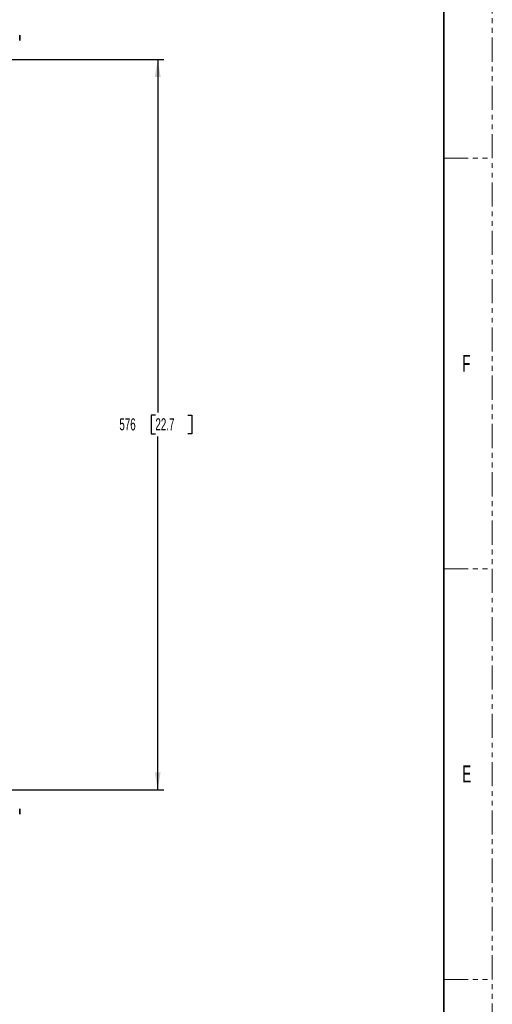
# Model space of a CAD drawing. Header units: millimetres. Extents: x 0 to 1118, y 0 to 864.
# Tile 90 of 91: x 994 to 1118, y 425 to 684. Entities that reach past the tile are written whole.
import ezdxf

# ---------------------------------------------------------------- set-up
doc = ezdxf.new("R2010")
doc.units = ezdxf.units.MM
doc.linetypes.add('PHANTOM', pattern=[12.7, 6.35, -1.27, 1.27, -1.27, 1.27, -1.27])
doc.layers.add('ALPHAREV', color=7, linetype='Continuous', lineweight=25)
doc.styles.add('SLDTEXTSTYLE0', font='TXT', dxfattribs={"width": 0.605})
doc.styles.add('SLDTEXTSTYLE1', font='TXT', dxfattribs={"width": 0.6})
doc.dimstyles.new('SLDDIMSTYLE2', dxfattribs={"dimtxt": 3.175, "dimasz": 4.572, "dimexe": 0, "dimexo": 0.0625, "dimgap": 0.79375, "dimtad": 0, "dimtih": 1, "dimtoh": 1, "dimdec": 0, "dimlfac": 3, "dimrnd": 1e-09, "dimzin": 12, "dimdsep": 46, "dimtxsty": 'SLDTEXTSTYLE0', "dimsah": 1, "dimcen": 0.09, "dimadec": 0, "dimazin": 3, "dimtfac": 1, "dimtofl": 0, "dimtmove": 0, "dimatfit": 3, "dimfxl": 1, "dimfrac": 2, "dimtolj": 1, "dimtzin": 12, "dimarcsym": 0})

# ---------------------------------------------------------------- blocks, each defined once
blk = doc.blocks.new('_D_1')
at = {"layer": 'ALPHAREV'}
for p, q in [((984.65, 673.68), (1031.35, 673.68)), ((1029.75, 673.68), (1029.75, 580.85)), ((1029.14, 580.12), (1028.05, 580.12)), ((1028.05, 580.12), (1028.05, 575.25)), ((1037.63, 580.12), (1038.72, 580.12)), ((1038.72, 580.12), (1038.72, 575.25)), ((1028.05, 575.25), (1029.14, 575.25)), ((1038.72, 575.25), (1037.63, 575.25)), ((1029.75, 481.68), (1029.75, 574.52)), ((984.65, 481.68), (1031.35, 481.68))]:
    blk.add_line(p, q, dxfattribs=at)
for points in [[(1029.75, 673.68), (1028.98, 669.11), (1030.51, 669.11)], [(1029.75, 481.68), (1030.51, 486.25), (1028.98, 486.25)]]:
    blk.add_solid(points, dxfattribs=at)
at = {"layer": 'ALPHAREV', "char_height": 3.175, "attachment_point": 1, "style": 'SLDTEXTSTYLE0'}
for s, insert in [('576', (1019.68, 579.34)), ('22.7', (1029.14, 579.34))]:
    blk.add_mtext(s, dxfattribs=dict(at, insert=insert))
blk = doc.blocks.new('_D_4')
at = {"layer": 'ALPHAREV'}
for p, q in [((1018.98, 723.01), (1017.89, 723.01)), ((1017.89, 723.01), (1017.89, 718.13)), ((1025.04, 723.01), (1026.13, 723.01)), ((1026.13, 723.01), (1026.13, 718.13)), ((964.71, 683.42), (964.71, 722.17)), ((964.71, 720.57), (983.05, 720.57)), ((983.05, 675.28), (983.05, 722.17)), ((983.05, 720.57), (1011.22, 720.57)), ((1017.89, 718.13), (1018.98, 718.13)), ((1026.13, 718.13), (1025.04, 718.13))]:
    blk.add_line(p, q, dxfattribs=at)
for points in [[(964.71, 720.57), (969.29, 719.81), (969.29, 721.33)], [(983.05, 720.57), (978.48, 721.33), (978.48, 719.81)]]:
    blk.add_solid(points, dxfattribs=at)
at = {"layer": 'ALPHAREV', "char_height": 3.175, "attachment_point": 1, "style": 'SLDTEXTSTYLE0'}
for s, insert in [('55', (1011.95, 722.23)), ('2.2', (1018.98, 722.23))]:
    blk.add_mtext(s, dxfattribs=dict(at, insert=insert))

msp = doc.modelspace()

# ---------------------------------------------------------------- linework, layer by layer
at = {"color": 7, "linetype": 'PHANTOM', "lineweight": 18}
for p, q in [((1117.6, 0), (1117.6, 863.6)), ((1104.9, 647.7), (1117.6, 647.7)), ((1104.9, 539.75), (1117.6, 539.75)), ((1104.9, 431.8), (1117.6, 431.8))]:
    msp.add_line(p, q, dxfattribs=at)
at = {"color": 7, "linetype": 'Continuous', "lineweight": 35}
for p, q in [((1104.9, 838.2), (1104.9, 25.4)), ((993.508, 678.898), (993.508, 680.083)), ((993.508, 678.676), (993.508, 678.898)), ((993.508, 476.112), (993.508, 476.69)), ((993.508, 475.282), (993.508, 476.112))]:
    msp.add_line(p, q, dxfattribs=at)

# ---------------------------------------------------------------- texts
at = {"color": 7, "linetype": 'Continuous', "lineweight": 0, "char_height": 4.445, "attachment_point": 1, "style": 'SLDTEXTSTYLE1'}
for s, insert in [('F', (1109.694, 595.998)), ('E', (1109.694, 488.048))]:
    msp.add_mtext(s, dxfattribs=dict(at, insert=insert))

# ---------------------------------------------------------------- dimensions: what is measured, and where the dimension line sits
at = {"layer": 'ALPHAREV'}
dim = msp.add_linear_dim(base=(964.714, 720.571), p1=(983.048, 673.683), p2=(964.714, 681.816), dimstyle='SLDDIMSTYLE2', dxfattribs=at)
dim.commit()
dim.dimension.update_dxf_attribs({"geometry": '_D_4', "text_midpoint": (1019.586, 720.571), "dimtype": 160})
dim = msp.add_linear_dim(base=(1029.747, 673.683), p1=(983.048, 481.683), p2=(983.048, 673.683), angle=90, dimstyle='SLDDIMSTYLE2', dxfattribs=at)
dim.commit()
dim.dimension.update_dxf_attribs({"geometry": '_D_1', "text_midpoint": (1029.747, 577.683), "dimtype": 160})

doc.saveas('drawing.dxf')
